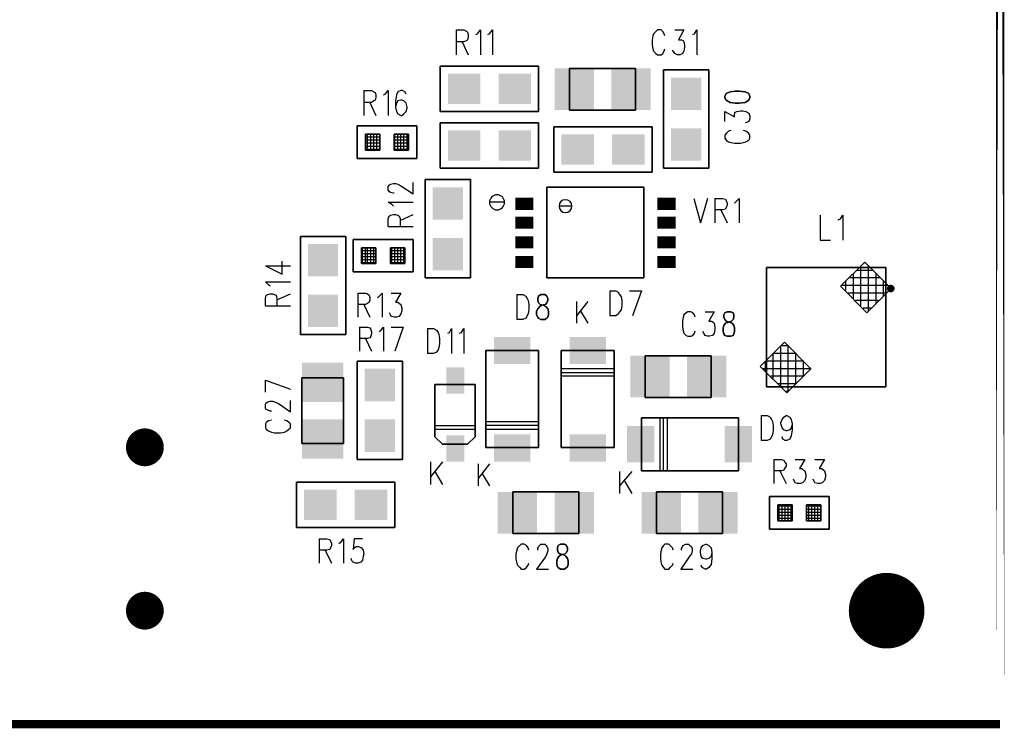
# Model space of a CAD drawing. Extents: x 12 to 27.9, y 10.8 to 21.2.
# Tile 4 of 32: x 21.4 to 22.7, y 14.1 to 15. Entities that reach past the tile are written whole.
import ezdxf

# ---------------------------------------------------------------- set-up
doc = ezdxf.new("R2010")
doc.units = 0
doc.layers.add('ASSYDWGBOT_pho', color=1, linetype='CONTINUOUS')

msp = doc.modelspace()

# ---------------------------------------------------------------- linework, layer by layer
at = {"layer": 'ASSYDWGBOT_pho', "const_width": 0.0111}
for points in [[(22.653, 14.093), (22.653, 18.093)], [(17.753, 14.093), (22.653, 14.093)]]:
    msp.add_lwpolyline(points, close=True, dxfattribs=at)
at = {"layer": 'ASSYDWGBOT_pho'}
for points in [[(21.934, 15.011), (21.934, 14.978)], [(21.934, 15.011), (21.944, 15.011)], [(21.944, 15.011), (21.948, 15.009)], [(21.948, 15.009), (21.949, 15.008)], [(21.949, 15.008), (21.95, 15.005)], [(21.962, 15.006), (21.966, 15.011)], [(21.966, 15.011), (21.966, 14.978)], [(21.978, 15.006), (21.982, 15.011)], [(21.982, 15.011), (21.982, 14.978)], [(22.198, 15.009), (22.195, 15.006)], [(22.2, 15.011), (22.198, 15.009)], [(22.205, 15.011), (22.2, 15.011)], [(22.207, 15.009), (22.205, 15.011)], [(22.209, 15.006), (22.207, 15.009)], [(22.223, 15.011), (22.235, 15.011)], [(22.235, 15.011), (22.228, 14.998)], [(22.249, 15.006), (22.252, 15.011)], [(22.252, 15.011), (22.252, 14.978)], [(21.944, 14.995), (21.934, 14.995)], [(21.942, 14.995), (21.95, 14.978)], [(21.948, 14.997), (21.944, 14.995)], [(21.949, 14.998), (21.948, 14.997)], [(21.95, 15.002), (21.949, 14.998)], [(21.95, 15.005), (21.95, 15.002)], [(21.96, 15.005), (21.962, 15.006)], [(21.976, 15.005), (21.978, 15.006)], [(22.194, 15.003), (22.193, 14.998)], [(22.193, 14.998), (22.193, 14.991)], [(22.195, 15.006), (22.194, 15.003)], [(22.21, 15.003), (22.209, 15.006)], [(22.228, 14.998), (22.232, 14.998)], [(22.232, 14.998), (22.234, 14.997)], [(22.234, 14.997), (22.235, 14.995)], [(22.235, 14.995), (22.236, 14.991)], [(22.247, 15.005), (22.249, 15.006)], [(22.193, 14.991), (22.194, 14.986)], [(22.194, 14.986), (22.195, 14.983)], [(22.195, 14.983), (22.198, 14.98)], [(22.207, 14.98), (22.209, 14.983)], [(22.209, 14.983), (22.21, 14.986)], [(22.222, 14.981), (22.22, 14.984)], [(22.223, 14.98), (22.222, 14.981)], [(22.235, 14.983), (22.233, 14.98)], [(22.236, 14.988), (22.235, 14.983)], [(22.236, 14.991), (22.236, 14.988)], [(22.198, 14.98), (22.2, 14.978)], [(22.2, 14.978), (22.205, 14.978)], [(22.205, 14.978), (22.207, 14.98)], [(22.226, 14.978), (22.223, 14.98)], [(22.23, 14.978), (22.226, 14.978)], [(22.233, 14.98), (22.23, 14.978)], [(22.135, 14.96), (22.12, 14.96)], [(21.812, 14.931), (21.812, 14.898)], [(21.812, 14.931), (21.822, 14.931)], [(21.822, 14.931), (21.825, 14.929)], [(21.825, 14.929), (21.827, 14.928)], [(21.84, 14.926), (21.844, 14.931)], [(21.844, 14.931), (21.844, 14.898)], [(21.857, 14.929), (21.855, 14.925)], [(21.861, 14.931), (21.857, 14.929)], [(21.863, 14.931), (21.861, 14.931)], [(21.866, 14.929), (21.863, 14.931)], [(21.868, 14.926), (21.866, 14.929)], [(21.825, 14.917), (21.822, 14.915)], [(21.827, 14.918), (21.825, 14.917)], [(21.827, 14.928), (21.828, 14.925)], [(21.828, 14.922), (21.827, 14.918)], [(21.828, 14.925), (21.828, 14.922)], [(21.838, 14.925), (21.84, 14.926)], [(21.855, 14.925), (21.854, 14.917)], [(21.854, 14.917), (21.854, 14.909)], [(21.857, 14.917), (21.855, 14.914)], [(21.861, 14.918), (21.857, 14.917)], [(21.862, 14.918), (21.861, 14.918)], [(21.865, 14.917), (21.862, 14.918)], [(21.868, 14.914), (21.865, 14.917)], [(21.822, 14.915), (21.812, 14.915)], [(21.82, 14.915), (21.828, 14.898)], [(21.855, 14.914), (21.854, 14.909)], [(21.854, 14.909), (21.855, 14.903)], [(21.855, 14.903), (21.857, 14.9)], [(21.865, 14.9), (21.868, 14.903)], [(21.869, 14.909), (21.868, 14.914)], [(21.868, 14.903), (21.869, 14.908)], [(21.869, 14.908), (21.869, 14.909)], [(22.135, 14.905), (22.12, 14.905)], [(22.289, 14.89), (22.289, 14.903)], [(22.289, 14.903), (22.302, 14.896)], [(22.303, 14.902), (22.305, 14.903)], [(22.305, 14.903), (22.31, 14.904)], [(22.31, 14.904), (22.313, 14.904)], [(22.313, 14.904), (22.317, 14.903)], [(22.317, 14.903), (22.321, 14.901)], [(21.857, 14.9), (21.861, 14.898)], [(21.861, 14.898), (21.862, 14.898)], [(21.862, 14.898), (21.865, 14.9)], [(22.302, 14.899), (22.303, 14.902)], [(22.302, 14.896), (22.302, 14.899)], [(22.321, 14.89), (22.319, 14.889)], [(22.321, 14.901), (22.322, 14.897)], [(22.322, 14.894), (22.321, 14.89)], [(22.322, 14.897), (22.322, 14.894)], [(22.294, 14.877), (22.291, 14.874)], [(22.297, 14.878), (22.294, 14.877)], [(22.317, 14.877), (22.314, 14.878)], [(22.319, 14.889), (22.316, 14.888)], [(22.321, 14.874), (22.317, 14.877)], [(21.833, 14.873), (21.814, 14.873)], [(21.833, 14.873), (21.814, 14.873)], [(21.833, 14.869), (21.814, 14.869)], [(21.833, 14.869), (21.814, 14.869)], [(21.833, 14.865), (21.814, 14.865)], [(21.833, 14.865), (21.814, 14.865)], [(21.817, 14.852), (21.817, 14.873)], [(21.817, 14.852), (21.817, 14.873)], [(21.821, 14.852), (21.821, 14.873)], [(21.821, 14.852), (21.821, 14.873)], [(21.825, 14.852), (21.825, 14.873)], [(21.825, 14.852), (21.825, 14.873)], [(21.829, 14.852), (21.829, 14.873)], [(21.829, 14.852), (21.829, 14.873)], [(21.833, 14.852), (21.833, 14.873)], [(21.833, 14.852), (21.833, 14.873)], [(21.871, 14.873), (21.852, 14.873)], [(21.871, 14.873), (21.852, 14.873)], [(21.871, 14.869), (21.852, 14.869)], [(21.871, 14.869), (21.852, 14.869)], [(21.871, 14.865), (21.852, 14.865)], [(21.871, 14.865), (21.852, 14.865)], [(21.853, 14.852), (21.853, 14.873)], [(21.853, 14.852), (21.853, 14.873)], [(21.857, 14.852), (21.857, 14.873)], [(21.857, 14.852), (21.857, 14.873)], [(21.861, 14.852), (21.861, 14.873)], [(21.861, 14.852), (21.861, 14.873)], [(21.865, 14.852), (21.865, 14.873)], [(21.865, 14.852), (21.865, 14.873)], [(21.869, 14.852), (21.869, 14.873)], [(21.869, 14.852), (21.869, 14.873)], [(22.291, 14.874), (22.289, 14.872)], [(22.289, 14.872), (22.289, 14.868)], [(22.289, 14.868), (22.291, 14.865)], [(22.291, 14.865), (22.294, 14.863)], [(22.317, 14.863), (22.321, 14.865)], [(22.322, 14.872), (22.321, 14.874)], [(22.321, 14.865), (22.322, 14.868)], [(22.322, 14.868), (22.322, 14.872)], [(21.833, 14.861), (21.814, 14.861)], [(21.833, 14.861), (21.814, 14.861)], [(21.833, 14.857), (21.814, 14.857)], [(21.833, 14.857), (21.814, 14.857)], [(21.833, 14.853), (21.814, 14.853)], [(21.833, 14.853), (21.814, 14.853)], [(21.871, 14.861), (21.852, 14.861)], [(21.871, 14.861), (21.852, 14.861)], [(21.871, 14.857), (21.852, 14.857)], [(21.871, 14.857), (21.852, 14.857)], [(21.871, 14.853), (21.852, 14.853)], [(21.871, 14.853), (21.852, 14.853)], [(22.294, 14.863), (22.297, 14.862)], [(22.297, 14.862), (22.302, 14.861)], [(22.302, 14.861), (22.31, 14.861)], [(22.31, 14.861), (22.314, 14.862)], [(22.314, 14.862), (22.317, 14.863)], [(21.844, 14.804), (21.846, 14.806)], [(21.844, 14.799), (21.844, 14.804)], [(21.846, 14.797), (21.844, 14.799)], [(21.846, 14.806), (21.847, 14.807)], [(21.847, 14.807), (21.851, 14.808)], [(21.851, 14.808), (21.854, 14.808)], [(21.854, 14.808), (21.857, 14.807)], [(21.857, 14.807), (21.861, 14.805)], [(21.861, 14.805), (21.877, 14.794)], [(21.877, 14.794), (21.877, 14.809)], [(21.847, 14.796), (21.846, 14.797)], [(21.851, 14.795), (21.847, 14.796)], [(21.852, 14.795), (21.851, 14.795)], [(22.248, 14.788), (22.257, 14.756)], [(22.266, 14.788), (22.257, 14.756)], [(22.276, 14.788), (22.276, 14.756)], [(22.276, 14.788), (22.286, 14.788)], [(22.286, 14.788), (22.29, 14.787)], [(22.29, 14.787), (22.291, 14.785)], [(22.304, 14.784), (22.308, 14.788)], [(22.308, 14.788), (22.308, 14.756)], [(21.849, 14.78), (21.844, 14.783)], [(21.844, 14.783), (21.877, 14.783)], [(21.851, 14.778), (21.849, 14.78)], [(22.286, 14.773), (22.276, 14.773)], [(22.284, 14.773), (22.292, 14.756)], [(22.29, 14.774), (22.286, 14.773)], [(22.291, 14.776), (22.29, 14.774)], [(22.291, 14.785), (22.292, 14.782)], [(22.292, 14.779), (22.291, 14.776)], [(22.292, 14.782), (22.292, 14.779)], [(22.302, 14.782), (22.304, 14.784)], [(21.844, 14.762), (21.846, 14.765)], [(21.844, 14.751), (21.844, 14.762)], [(21.846, 14.765), (21.847, 14.766)], [(21.847, 14.766), (21.851, 14.767)], [(21.851, 14.767), (21.854, 14.767)], [(21.854, 14.767), (21.857, 14.766)], [(21.857, 14.766), (21.858, 14.765)], [(21.858, 14.765), (21.86, 14.762)], [(21.86, 14.759), (21.877, 14.767)], [(21.86, 14.762), (21.86, 14.751)], [(22.415, 14.766), (22.415, 14.733)], [(22.439, 14.76), (22.442, 14.761)], [(22.442, 14.761), (22.445, 14.766)], [(22.445, 14.766), (22.445, 14.733)], [(21.844, 14.751), (21.877, 14.751)], [(21.828, 14.723), (21.809, 14.723)], [(21.828, 14.723), (21.809, 14.723)], [(21.81, 14.702), (21.81, 14.723)], [(21.81, 14.702), (21.81, 14.723)], [(21.814, 14.702), (21.814, 14.723)], [(21.814, 14.702), (21.814, 14.723)], [(21.817, 14.702), (21.817, 14.723)], [(21.817, 14.702), (21.817, 14.723)], [(21.821, 14.702), (21.821, 14.723)], [(21.821, 14.702), (21.821, 14.723)], [(21.825, 14.702), (21.825, 14.723)], [(21.825, 14.702), (21.825, 14.723)], [(21.866, 14.723), (21.847, 14.723)], [(21.866, 14.723), (21.847, 14.723)], [(21.849, 14.702), (21.849, 14.723)], [(21.849, 14.702), (21.849, 14.723)], [(21.853, 14.702), (21.853, 14.723)], [(21.853, 14.702), (21.853, 14.723)], [(21.857, 14.702), (21.857, 14.723)], [(21.857, 14.702), (21.857, 14.723)], [(21.861, 14.702), (21.861, 14.723)], [(21.861, 14.702), (21.861, 14.723)], [(21.865, 14.702), (21.865, 14.723)], [(21.865, 14.702), (21.865, 14.723)], [(22.415, 14.733), (22.429, 14.733)], [(21.828, 14.719), (21.809, 14.719)], [(21.828, 14.719), (21.809, 14.719)], [(21.828, 14.715), (21.809, 14.715)], [(21.828, 14.715), (21.809, 14.715)], [(21.828, 14.711), (21.809, 14.711)], [(21.828, 14.711), (21.809, 14.711)], [(21.866, 14.719), (21.847, 14.719)], [(21.866, 14.719), (21.847, 14.719)], [(21.866, 14.715), (21.847, 14.715)], [(21.866, 14.715), (21.847, 14.715)], [(21.866, 14.711), (21.847, 14.711)], [(21.866, 14.711), (21.847, 14.711)], [(21.682, 14.699), (21.704, 14.688)], [(21.682, 14.699), (21.715, 14.699)], [(21.704, 14.688), (21.704, 14.705)], [(21.828, 14.707), (21.809, 14.707)], [(21.828, 14.707), (21.809, 14.707)], [(21.828, 14.703), (21.809, 14.703)], [(21.828, 14.703), (21.809, 14.703)], [(21.866, 14.707), (21.847, 14.707)], [(21.866, 14.707), (21.847, 14.707)], [(21.866, 14.703), (21.847, 14.703)], [(21.866, 14.703), (21.847, 14.703)], [(22.344, 14.593), (22.344, 14.697)], [(22.344, 14.697), (22.448, 14.697)], [(22.469, 14.646), (22.469, 14.699)], [(22.475, 14.703), (22.473, 14.703)], [(22.479, 14.639), (22.479, 14.699)], [(22.495, 14.683), (22.453, 14.683)], [(22.459, 14.656), (22.459, 14.689)], [(22.485, 14.693), (22.463, 14.693)], [(22.489, 14.649), (22.489, 14.689)], [(21.686, 14.674), (21.682, 14.678)], [(21.682, 14.678), (21.715, 14.678)], [(21.688, 14.672), (21.686, 14.674)], [(22.505, 14.673), (22.443, 14.673)], [(22.449, 14.666), (22.449, 14.679)], [(22.499, 14.659), (22.499, 14.679)], [(21.682, 14.656), (21.683, 14.66)], [(21.682, 14.646), (21.682, 14.656)], [(21.683, 14.66), (21.685, 14.661)], [(21.685, 14.661), (21.688, 14.662)], [(21.688, 14.662), (21.691, 14.662)], [(21.691, 14.662), (21.694, 14.661)], [(21.694, 14.661), (21.696, 14.66)], [(21.696, 14.66), (21.697, 14.656)], [(21.697, 14.654), (21.715, 14.662)], [(21.697, 14.656), (21.697, 14.646)], [(21.804, 14.663), (21.804, 14.631)], [(21.804, 14.663), (21.814, 14.663)], [(21.814, 14.663), (21.817, 14.662)], [(21.817, 14.662), (21.819, 14.66)], [(21.819, 14.66), (21.82, 14.657)], [(21.82, 14.657), (21.82, 14.654)], [(21.83, 14.657), (21.832, 14.659)], [(21.832, 14.659), (21.836, 14.663)], [(21.836, 14.663), (21.836, 14.631)], [(21.848, 14.663), (21.861, 14.663)], [(21.861, 14.663), (21.854, 14.651)], [(22.014, 14.661), (22.014, 14.628)], [(22.014, 14.661), (22.022, 14.661)], [(22.022, 14.661), (22.026, 14.659)], [(22.026, 14.659), (22.028, 14.656)], [(22.028, 14.656), (22.029, 14.653)], [(22.137, 14.666), (22.137, 14.633)], [(22.137, 14.666), (22.145, 14.666)], [(22.145, 14.666), (22.148, 14.664)], [(22.148, 14.664), (22.15, 14.661)], [(22.15, 14.661), (22.152, 14.658)], [(22.152, 14.658), (22.153, 14.653)], [(22.163, 14.666), (22.179, 14.666)], [(22.179, 14.666), (22.167, 14.633)], [(22.502, 14.663), (22.452, 14.663)], [(21.682, 14.646), (21.715, 14.646)], [(21.814, 14.648), (21.804, 14.648)], [(21.812, 14.648), (21.82, 14.631)], [(21.817, 14.649), (21.814, 14.648)], [(21.819, 14.651), (21.817, 14.649)], [(21.82, 14.654), (21.819, 14.651)], [(21.854, 14.651), (21.857, 14.651)], [(21.857, 14.651), (21.859, 14.649)], [(21.859, 14.649), (21.861, 14.648)], [(21.861, 14.648), (21.862, 14.643)], [(21.862, 14.643), (21.862, 14.64)], [(22.029, 14.653), (22.03, 14.648)], [(22.03, 14.648), (22.03, 14.641)], [(22.093, 14.652), (22.093, 14.623)], [(22.108, 14.652), (22.093, 14.633)], [(22.153, 14.646), (22.152, 14.641)], [(22.153, 14.653), (22.153, 14.646)], [(22.492, 14.653), (22.462, 14.653)], [(22.482, 14.643), (22.472, 14.643)], [(22.502, 14.643), (22.502, 14.539)], [(21.847, 14.634), (21.846, 14.637)], [(21.848, 14.632), (21.847, 14.634)], [(21.852, 14.631), (21.848, 14.632)], [(21.855, 14.631), (21.852, 14.631)], [(21.858, 14.632), (21.855, 14.631)], [(21.861, 14.635), (21.858, 14.632)], [(21.862, 14.64), (21.861, 14.635)], [(22.026, 14.63), (22.022, 14.628)], [(22.028, 14.633), (22.026, 14.63)], [(22.029, 14.636), (22.028, 14.633)], [(22.03, 14.641), (22.029, 14.636)], [(22.098, 14.64), (22.108, 14.623)], [(22.145, 14.633), (22.137, 14.633)], [(22.148, 14.635), (22.145, 14.633)], [(22.15, 14.638), (22.148, 14.635)], [(22.152, 14.641), (22.15, 14.638)], [(22.234, 14.631), (22.233, 14.626)], [(22.235, 14.634), (22.234, 14.631)], [(22.238, 14.637), (22.235, 14.634)], [(22.24, 14.638), (22.238, 14.637)], [(22.244, 14.638), (22.24, 14.638)], [(22.247, 14.637), (22.244, 14.638)], [(22.249, 14.634), (22.247, 14.637)], [(22.25, 14.631), (22.249, 14.634)], [(22.263, 14.638), (22.275, 14.638)], [(22.275, 14.638), (22.268, 14.626)], [(21.806, 14.618), (21.806, 14.586)], [(21.806, 14.618), (21.817, 14.618)], [(21.817, 14.618), (21.82, 14.617)], [(21.82, 14.617), (21.821, 14.615)], [(21.835, 14.614), (21.838, 14.618)], [(21.838, 14.618), (21.838, 14.586)], [(21.848, 14.618), (21.864, 14.618)], [(21.864, 14.618), (21.853, 14.586)], [(22.022, 14.628), (22.014, 14.628)], [(22.233, 14.626), (22.233, 14.618)], [(22.233, 14.618), (22.234, 14.613)], [(22.268, 14.626), (22.272, 14.626)], [(22.272, 14.626), (22.274, 14.624)], [(22.274, 14.624), (22.275, 14.623)], [(22.275, 14.623), (22.276, 14.618)], [(22.276, 14.618), (22.276, 14.615)], [(21.82, 14.604), (21.817, 14.603)], [(21.821, 14.606), (21.82, 14.604)], [(21.821, 14.615), (21.822, 14.612)], [(21.822, 14.609), (21.821, 14.606)], [(21.822, 14.612), (21.822, 14.609)], [(21.832, 14.612), (21.835, 14.614)], [(21.896, 14.616), (21.896, 14.583)], [(21.896, 14.616), (21.904, 14.616)], [(21.904, 14.616), (21.908, 14.614)], [(21.908, 14.614), (21.91, 14.611)], [(21.91, 14.611), (21.911, 14.608)], [(21.911, 14.608), (21.912, 14.603)], [(21.923, 14.61), (21.925, 14.611)], [(21.925, 14.611), (21.928, 14.616)], [(21.928, 14.616), (21.928, 14.583)], [(21.938, 14.61), (21.941, 14.611)], [(21.941, 14.611), (21.944, 14.616)], [(21.944, 14.616), (21.944, 14.583)], [(22.234, 14.613), (22.235, 14.61)], [(22.235, 14.61), (22.238, 14.607)], [(22.238, 14.607), (22.24, 14.606)], [(22.24, 14.606), (22.244, 14.606)], [(22.244, 14.606), (22.247, 14.607)], [(22.247, 14.607), (22.249, 14.61)], [(22.249, 14.61), (22.25, 14.613)], [(22.262, 14.609), (22.26, 14.612)], [(22.263, 14.607), (22.262, 14.609)], [(22.266, 14.606), (22.263, 14.607)], [(22.269, 14.606), (22.266, 14.606)], [(22.273, 14.607), (22.269, 14.606)], [(22.275, 14.61), (22.273, 14.607)], [(22.276, 14.615), (22.275, 14.61)], [(21.817, 14.603), (21.806, 14.603)], [(21.814, 14.603), (21.822, 14.586)], [(21.911, 14.591), (21.91, 14.588)], [(21.912, 14.596), (21.911, 14.591)], [(21.912, 14.603), (21.912, 14.596)], [(22.373, 14.593), (22.363, 14.593)], [(22.363, 14.54), (22.363, 14.592)], [(22.373, 14.533), (22.373, 14.594)], [(21.904, 14.583), (21.896, 14.583)], [(21.908, 14.585), (21.904, 14.583)], [(21.91, 14.588), (21.908, 14.585)], [(21.973, 14.459), (21.973, 14.587)], [(21.973, 14.587), (21.977, 14.587)], [(22.037, 14.587), (22.043, 14.587)], [(22.043, 14.587), (22.043, 14.459)], [(22.073, 14.459), (22.073, 14.587)], [(22.073, 14.587), (22.078, 14.587)], [(22.137, 14.587), (22.143, 14.587)], [(22.143, 14.587), (22.143, 14.459)], [(22.235, 14.58), (22.22, 14.58)], [(22.383, 14.583), (22.353, 14.583)], [(22.353, 14.55), (22.353, 14.582)], [(22.383, 14.543), (22.383, 14.584)], [(22.393, 14.573), (22.343, 14.573)], [(22.343, 14.56), (22.343, 14.572)], [(22.393, 14.553), (22.393, 14.574)], [(22.143, 14.563), (22.073, 14.563)], [(22.073, 14.563), (22.073, 14.558)], [(22.073, 14.558), (22.143, 14.558)], [(22.143, 14.553), (22.073, 14.553)], [(22.143, 14.558), (22.143, 14.553)], [(22.402, 14.563), (22.34, 14.563)], [(22.392, 14.553), (22.35, 14.553)], [(22.403, 14.563), (22.403, 14.564)], [(21.682, 14.548), (21.715, 14.536)], [(21.682, 14.532), (21.682, 14.548)], [(21.906, 14.473), (21.906, 14.542)], [(21.906, 14.542), (21.916, 14.542)], [(21.959, 14.542), (21.949, 14.542)], [(21.959, 14.473), (21.959, 14.542)], [(22.382, 14.543), (22.36, 14.543)], [(22.502, 14.539), (22.398, 14.539)], [(22.372, 14.533), (22.37, 14.533)], [(21.682, 14.516), (21.683, 14.518)], [(21.682, 14.511), (21.682, 14.516)], [(21.683, 14.518), (21.685, 14.519)], [(21.685, 14.519), (21.688, 14.52)], [(21.688, 14.52), (21.691, 14.52)], [(21.691, 14.52), (21.694, 14.519)], [(21.694, 14.519), (21.699, 14.517)], [(21.699, 14.517), (21.715, 14.506)], [(21.715, 14.506), (21.715, 14.521)], [(21.73, 14.501), (21.73, 14.515)], [(21.785, 14.501), (21.785, 14.515)], [(22.235, 14.525), (22.22, 14.525)], [(21.683, 14.509), (21.682, 14.511)], [(21.685, 14.508), (21.683, 14.509)], [(21.688, 14.507), (21.685, 14.508)], [(21.69, 14.507), (21.688, 14.507)], [(22.337, 14.501), (22.337, 14.468)], [(22.337, 14.501), (22.345, 14.501)], [(22.345, 14.501), (22.349, 14.499)], [(22.367, 14.499), (22.37, 14.501)], [(22.37, 14.501), (22.371, 14.501)], [(22.371, 14.501), (22.375, 14.499)], [(21.683, 14.492), (21.682, 14.49)], [(21.682, 14.49), (21.682, 14.485)], [(21.686, 14.494), (21.683, 14.492)], [(21.69, 14.495), (21.686, 14.494)], [(21.71, 14.494), (21.707, 14.495)], [(21.713, 14.492), (21.71, 14.494)], [(21.715, 14.49), (21.713, 14.492)], [(21.715, 14.485), (21.715, 14.49)], [(21.906, 14.488), (21.959, 14.488)], [(21.973, 14.488), (21.973, 14.493)], [(21.973, 14.493), (22.043, 14.493)], [(22.043, 14.488), (21.973, 14.488)], [(22.043, 14.483), (22.043, 14.488)], [(22.179, 14.492), (22.179, 14.498)], [(22.179, 14.498), (22.307, 14.498)], [(22.203, 14.498), (22.203, 14.428)], [(22.208, 14.428), (22.208, 14.498)], [(22.208, 14.498), (22.213, 14.498)], [(22.213, 14.498), (22.213, 14.428)], [(22.307, 14.498), (22.307, 14.493)], [(22.349, 14.499), (22.351, 14.496)], [(22.351, 14.496), (22.352, 14.493)], [(22.352, 14.493), (22.353, 14.488)], [(22.353, 14.488), (22.353, 14.481)], [(22.363, 14.492), (22.365, 14.496)], [(22.363, 14.49), (22.363, 14.492)], [(22.365, 14.485), (22.363, 14.49)], [(22.365, 14.496), (22.367, 14.499)], [(22.375, 14.499), (22.377, 14.496)], [(22.377, 14.496), (22.378, 14.49)], [(22.378, 14.49), (22.377, 14.485)], [(22.378, 14.49), (22.378, 14.482)], [(21.682, 14.485), (21.683, 14.483)], [(21.683, 14.483), (21.686, 14.481)], [(21.686, 14.481), (21.69, 14.479)], [(21.69, 14.479), (21.694, 14.478)], [(21.694, 14.478), (21.702, 14.478)], [(21.702, 14.478), (21.707, 14.479)], [(21.707, 14.479), (21.71, 14.481)], [(21.71, 14.481), (21.713, 14.483)], [(21.713, 14.483), (21.715, 14.485)], [(21.906, 14.483), (21.959, 14.483)], [(21.916, 14.463), (21.906, 14.473)], [(21.949, 14.463), (21.959, 14.473)], [(21.973, 14.483), (22.043, 14.483)], [(22.351, 14.473), (22.349, 14.47)], [(22.352, 14.476), (22.351, 14.473)], [(22.353, 14.481), (22.352, 14.476)], [(22.367, 14.482), (22.365, 14.485)], [(22.366, 14.47), (22.365, 14.473)], [(22.37, 14.481), (22.367, 14.482)], [(22.371, 14.481), (22.37, 14.481)], [(22.375, 14.482), (22.371, 14.481)], [(22.377, 14.485), (22.375, 14.482)], [(22.377, 14.474), (22.375, 14.47)], [(22.378, 14.482), (22.377, 14.474)], [(22.345, 14.468), (22.337, 14.468)], [(22.349, 14.47), (22.345, 14.468)], [(22.369, 14.468), (22.366, 14.47)], [(22.371, 14.468), (22.369, 14.468)], [(22.375, 14.47), (22.371, 14.468)], [(21.978, 14.459), (21.973, 14.459)], [(22.043, 14.459), (22.037, 14.459)], [(22.078, 14.459), (22.073, 14.459)], [(22.143, 14.459), (22.138, 14.459)], [(21.9, 14.44), (21.9, 14.41)], [(21.916, 14.44), (21.9, 14.42)], [(21.963, 14.437), (21.963, 14.408)], [(21.978, 14.437), (21.963, 14.418)], [(22.354, 14.443), (22.354, 14.411)], [(22.354, 14.443), (22.364, 14.443)], [(22.364, 14.443), (22.367, 14.442)], [(22.367, 14.442), (22.368, 14.44)], [(22.368, 14.44), (22.37, 14.437)], [(22.37, 14.434), (22.368, 14.431)], [(22.37, 14.437), (22.37, 14.434)], [(22.382, 14.443), (22.395, 14.443)], [(22.395, 14.443), (22.388, 14.431)], [(22.408, 14.443), (22.421, 14.443)], [(22.421, 14.443), (22.414, 14.431)], [(21.906, 14.427), (21.916, 14.41)], [(21.968, 14.425), (21.978, 14.408)], [(22.15, 14.427), (22.15, 14.398)], [(22.166, 14.427), (22.15, 14.408)], [(22.179, 14.428), (22.179, 14.433)], [(22.307, 14.428), (22.179, 14.428)], [(22.203, 14.428), (22.208, 14.428)], [(22.307, 14.433), (22.307, 14.428)], [(22.364, 14.428), (22.354, 14.428)], [(22.362, 14.428), (22.37, 14.411)], [(22.367, 14.429), (22.364, 14.428)], [(22.368, 14.431), (22.367, 14.429)], [(22.388, 14.431), (22.391, 14.431)], [(22.391, 14.431), (22.393, 14.429)], [(22.393, 14.429), (22.395, 14.428)], [(22.395, 14.428), (22.396, 14.423)], [(22.396, 14.423), (22.396, 14.42)], [(22.414, 14.431), (22.417, 14.431)], [(22.417, 14.431), (22.42, 14.429)], [(22.42, 14.429), (22.421, 14.428)], [(22.421, 14.428), (22.422, 14.423)], [(22.422, 14.423), (22.422, 14.42)], [(22.156, 14.415), (22.166, 14.398)], [(22.381, 14.414), (22.38, 14.417)], [(22.382, 14.412), (22.381, 14.414)], [(22.385, 14.411), (22.382, 14.412)], [(22.389, 14.411), (22.385, 14.411)], [(22.392, 14.412), (22.389, 14.411)], [(22.395, 14.415), (22.392, 14.412)], [(22.396, 14.42), (22.395, 14.415)], [(22.407, 14.414), (22.406, 14.417)], [(22.408, 14.412), (22.407, 14.414)], [(22.412, 14.411), (22.408, 14.412)], [(22.415, 14.411), (22.412, 14.411)], [(22.418, 14.412), (22.415, 14.411)], [(22.421, 14.415), (22.418, 14.412)], [(22.422, 14.42), (22.421, 14.415)], [(22.045, 14.4), (22.06, 14.4)], [(22.235, 14.4), (22.25, 14.4)], [(22.361, 14.362), (22.361, 14.383)], [(22.361, 14.362), (22.361, 14.383)], [(22.365, 14.362), (22.365, 14.383)], [(22.365, 14.362), (22.365, 14.383)], [(22.369, 14.362), (22.369, 14.383)], [(22.369, 14.362), (22.369, 14.383)], [(22.373, 14.362), (22.373, 14.383)], [(22.373, 14.362), (22.373, 14.383)], [(22.377, 14.362), (22.377, 14.383)], [(22.377, 14.362), (22.377, 14.383)], [(22.4, 14.362), (22.4, 14.383)], [(22.4, 14.362), (22.4, 14.383)], [(22.404, 14.362), (22.404, 14.383)], [(22.404, 14.362), (22.404, 14.383)], [(22.408, 14.362), (22.408, 14.383)], [(22.408, 14.362), (22.408, 14.383)], [(22.412, 14.362), (22.412, 14.383)], [(22.412, 14.362), (22.412, 14.383)], [(22.416, 14.362), (22.416, 14.383)], [(22.416, 14.362), (22.416, 14.383)], [(22.378, 14.381), (22.359, 14.381)], [(22.378, 14.381), (22.359, 14.381)], [(22.378, 14.377), (22.359, 14.377)], [(22.378, 14.377), (22.359, 14.377)], [(22.378, 14.373), (22.359, 14.373)], [(22.378, 14.373), (22.359, 14.373)], [(22.378, 14.369), (22.359, 14.369)], [(22.378, 14.369), (22.359, 14.369)], [(22.416, 14.381), (22.397, 14.381)], [(22.416, 14.381), (22.397, 14.381)], [(22.416, 14.377), (22.397, 14.377)], [(22.416, 14.377), (22.397, 14.377)], [(22.416, 14.373), (22.397, 14.373)], [(22.416, 14.373), (22.397, 14.373)], [(22.416, 14.369), (22.397, 14.369)], [(22.416, 14.369), (22.397, 14.369)], [(22.378, 14.365), (22.359, 14.365)], [(22.378, 14.365), (22.359, 14.365)], [(22.416, 14.365), (22.397, 14.365)], [(22.416, 14.365), (22.397, 14.365)], [(22.045, 14.345), (22.06, 14.345)], [(22.235, 14.345), (22.25, 14.345)], [(21.753, 14.338), (21.753, 14.306)], [(21.753, 14.338), (21.763, 14.338)], [(21.763, 14.338), (21.767, 14.337)], [(21.767, 14.337), (21.768, 14.335)], [(21.768, 14.335), (21.769, 14.332)], [(21.769, 14.332), (21.769, 14.329)], [(21.779, 14.332), (21.782, 14.334)], [(21.782, 14.334), (21.785, 14.338)], [(21.785, 14.338), (21.785, 14.306)], [(21.799, 14.338), (21.798, 14.324)], [(21.81, 14.338), (21.799, 14.338)], [(22.02, 14.331), (22.018, 14.329)], [(22.024, 14.331), (22.02, 14.331)], [(22.027, 14.329), (22.024, 14.331)], [(22.044, 14.329), (22.046, 14.331)], [(22.046, 14.331), (22.051, 14.331)], [(22.051, 14.331), (22.053, 14.329)], [(22.21, 14.331), (22.208, 14.329)], [(22.215, 14.331), (22.21, 14.331)], [(22.217, 14.329), (22.215, 14.331)], [(22.234, 14.329), (22.237, 14.331)], [(22.237, 14.331), (22.241, 14.331)], [(22.241, 14.331), (22.243, 14.329)], [(22.26, 14.329), (22.264, 14.331)], [(22.264, 14.331), (22.265, 14.331)], [(22.265, 14.331), (22.268, 14.329)], [(21.763, 14.323), (21.753, 14.323)], [(21.761, 14.323), (21.769, 14.306)], [(21.767, 14.324), (21.763, 14.323)], [(21.768, 14.326), (21.767, 14.324)], [(21.769, 14.329), (21.768, 14.326)], [(21.798, 14.324), (21.799, 14.326)], [(21.799, 14.326), (21.802, 14.328)], [(21.802, 14.328), (21.805, 14.328)], [(21.805, 14.328), (21.809, 14.326)], [(21.809, 14.326), (21.811, 14.323)], [(21.811, 14.323), (21.812, 14.318)], [(21.812, 14.318), (21.811, 14.315)], [(22.014, 14.323), (22.013, 14.318)], [(22.013, 14.318), (22.013, 14.311)], [(22.015, 14.326), (22.014, 14.323)], [(22.018, 14.329), (22.015, 14.326)], [(22.029, 14.326), (22.027, 14.329)], [(22.03, 14.323), (22.029, 14.326)], [(22.042, 14.325), (22.043, 14.328)], [(22.042, 14.323), (22.042, 14.325)], [(22.043, 14.328), (22.044, 14.329)], [(22.054, 14.318), (22.052, 14.314)], [(22.053, 14.329), (22.054, 14.328)], [(22.054, 14.328), (22.055, 14.325)], [(22.055, 14.322), (22.054, 14.318)], [(22.055, 14.325), (22.055, 14.322)], [(22.205, 14.323), (22.204, 14.318)], [(22.204, 14.318), (22.204, 14.311)], [(22.206, 14.326), (22.205, 14.323)], [(22.208, 14.329), (22.206, 14.326)], [(22.22, 14.326), (22.217, 14.329)], [(22.221, 14.323), (22.22, 14.326)], [(22.232, 14.325), (22.233, 14.328)], [(22.232, 14.323), (22.232, 14.325)], [(22.233, 14.328), (22.234, 14.329)], [(22.245, 14.318), (22.242, 14.314)], [(22.243, 14.329), (22.245, 14.328)], [(22.245, 14.328), (22.246, 14.325)], [(22.246, 14.322), (22.245, 14.318)], [(22.246, 14.325), (22.246, 14.322)], [(22.257, 14.322), (22.258, 14.326)], [(22.257, 14.32), (22.257, 14.322)], [(22.258, 14.315), (22.257, 14.32)], [(22.258, 14.326), (22.26, 14.329)], [(22.268, 14.329), (22.271, 14.326)], [(22.271, 14.326), (22.272, 14.32)], [(22.272, 14.32), (22.271, 14.315)], [(22.272, 14.32), (22.272, 14.312)], [(21.796, 14.309), (21.795, 14.312)], [(21.798, 14.307), (21.796, 14.309)], [(21.801, 14.306), (21.798, 14.307)], [(21.804, 14.306), (21.801, 14.306)], [(21.808, 14.307), (21.804, 14.306)], [(21.81, 14.31), (21.808, 14.307)], [(21.811, 14.315), (21.81, 14.31)], [(22.013, 14.311), (22.014, 14.306)], [(22.014, 14.306), (22.015, 14.303)], [(22.029, 14.303), (22.03, 14.306)], [(22.052, 14.314), (22.04, 14.298)], [(22.204, 14.311), (22.205, 14.306)], [(22.205, 14.306), (22.206, 14.303)], [(22.22, 14.303), (22.221, 14.306)], [(22.242, 14.314), (22.231, 14.298)], [(22.26, 14.312), (22.258, 14.315)], [(22.264, 14.311), (22.26, 14.312)], [(22.265, 14.311), (22.264, 14.311)], [(22.268, 14.312), (22.265, 14.311)], [(22.271, 14.315), (22.268, 14.312)], [(22.271, 14.304), (22.268, 14.3)], [(22.272, 14.312), (22.271, 14.304)], [(22.015, 14.303), (22.018, 14.3)], [(22.018, 14.3), (22.02, 14.298)], [(22.02, 14.298), (22.024, 14.298)], [(22.024, 14.298), (22.027, 14.3)], [(22.027, 14.3), (22.029, 14.303)], [(22.04, 14.298), (22.056, 14.298)], [(22.206, 14.303), (22.208, 14.3)], [(22.208, 14.3), (22.21, 14.298)], [(22.21, 14.298), (22.215, 14.298)], [(22.215, 14.298), (22.217, 14.3)], [(22.217, 14.3), (22.22, 14.303)], [(22.231, 14.298), (22.247, 14.298)], [(22.259, 14.3), (22.258, 14.303)], [(22.263, 14.298), (22.259, 14.3)], [(22.265, 14.298), (22.263, 14.298)], [(22.268, 14.3), (22.265, 14.298)]]:
    msp.add_lwpolyline(points, dxfattribs=at)
for points in [[(21.913, 14.963), (22.043, 14.963)], [(21.913, 14.903), (21.913, 14.963)], [(22.043, 14.963), (22.043, 14.903)], [(22.084, 14.905), (22.084, 14.96)], [(22.084, 14.96), (22.171, 14.96)], [(22.171, 14.96), (22.171, 14.905)], [(22.208, 14.828), (22.208, 14.958)], [(22.208, 14.958), (22.268, 14.958)], [(22.268, 14.958), (22.268, 14.828)], [(22.296, 14.929), (22.291, 14.927)], [(22.303, 14.93), (22.296, 14.929)], [(22.308, 14.93), (22.303, 14.93)], [(22.316, 14.929), (22.308, 14.93)], [(22.321, 14.927), (22.316, 14.929)], [(22.291, 14.927), (22.289, 14.923)], [(22.289, 14.923), (22.289, 14.921)], [(22.289, 14.921), (22.291, 14.918)], [(22.291, 14.918), (22.296, 14.915)], [(22.316, 14.915), (22.321, 14.918)], [(22.322, 14.923), (22.321, 14.927)], [(22.321, 14.918), (22.322, 14.921)], [(22.322, 14.921), (22.322, 14.923)], [(22.043, 14.903), (21.913, 14.903)], [(22.171, 14.905), (22.084, 14.905)], [(22.296, 14.915), (22.303, 14.914)], [(22.303, 14.914), (22.308, 14.914)], [(22.308, 14.914), (22.316, 14.915)], [(21.803, 14.841), (21.803, 14.884)], [(21.803, 14.884), (21.882, 14.884)], [(21.882, 14.884), (21.882, 14.841)], [(21.913, 14.828), (21.913, 14.888)], [(21.913, 14.888), (22.043, 14.888)], [(22.043, 14.888), (22.043, 14.828)], [(22.063, 14.823), (22.063, 14.883)], [(22.063, 14.883), (22.193, 14.883)], [(22.193, 14.883), (22.193, 14.823)], [(21.833, 14.873), (21.814, 14.873)], [(21.814, 14.873), (21.814, 14.852)], [(21.833, 14.873), (21.814, 14.873)], [(21.814, 14.873), (21.814, 14.852)], [(21.833, 14.852), (21.833, 14.873)], [(21.833, 14.852), (21.833, 14.873)], [(21.871, 14.873), (21.852, 14.873)], [(21.852, 14.873), (21.852, 14.852)], [(21.871, 14.873), (21.852, 14.873)], [(21.852, 14.873), (21.852, 14.852)], [(21.871, 14.852), (21.871, 14.873)], [(21.871, 14.852), (21.871, 14.873)], [(21.814, 14.852), (21.833, 14.852)], [(21.814, 14.852), (21.833, 14.852)], [(21.852, 14.852), (21.871, 14.852)], [(21.852, 14.852), (21.871, 14.852)], [(21.882, 14.841), (21.803, 14.841)], [(22.043, 14.828), (21.913, 14.828)], [(22.268, 14.828), (22.208, 14.828)], [(21.893, 14.683), (21.893, 14.813)], [(21.893, 14.813), (21.953, 14.813)], [(21.953, 14.813), (21.953, 14.683)], [(22.193, 14.823), (22.063, 14.823)], [(22.054, 14.683), (22.054, 14.803)], [(22.054, 14.803), (22.182, 14.803)], [(22.182, 14.803), (22.182, 14.683)], [(21.728, 14.608), (21.728, 14.738)], [(21.728, 14.738), (21.788, 14.738)], [(21.788, 14.738), (21.788, 14.608)], [(21.798, 14.734), (21.877, 14.734)], [(21.798, 14.691), (21.798, 14.734)], [(21.877, 14.734), (21.877, 14.691)], [(21.828, 14.723), (21.809, 14.723)], [(21.809, 14.723), (21.809, 14.702)], [(21.828, 14.723), (21.809, 14.723)], [(21.809, 14.723), (21.809, 14.702)], [(21.828, 14.702), (21.828, 14.723)], [(21.828, 14.702), (21.828, 14.723)], [(21.866, 14.723), (21.847, 14.723)], [(21.847, 14.723), (21.847, 14.702)], [(21.866, 14.723), (21.847, 14.723)], [(21.847, 14.723), (21.847, 14.702)], [(21.866, 14.702), (21.866, 14.723)], [(21.866, 14.702), (21.866, 14.723)], [(21.809, 14.702), (21.828, 14.702)], [(21.809, 14.702), (21.828, 14.702)], [(21.847, 14.702), (21.866, 14.702)], [(21.847, 14.702), (21.866, 14.702)], [(22.344, 14.539), (22.344, 14.697)], [(22.344, 14.697), (22.502, 14.697)], [(22.442, 14.672), (22.474, 14.704)], [(22.474, 14.704), (22.509, 14.669)], [(22.502, 14.697), (22.502, 14.539)], [(21.877, 14.691), (21.798, 14.691)], [(21.953, 14.683), (21.893, 14.683)], [(22.182, 14.683), (22.054, 14.683)], [(22.477, 14.637), (22.442, 14.672)], [(22.509, 14.669), (22.477, 14.637)], [(22.043, 14.659), (22.042, 14.656)], [(22.042, 14.656), (22.042, 14.653)], [(22.046, 14.661), (22.043, 14.659)], [(22.051, 14.661), (22.046, 14.661)], [(22.054, 14.659), (22.051, 14.661)], [(22.055, 14.656), (22.054, 14.659)], [(22.055, 14.653), (22.055, 14.656)], [(22.042, 14.653), (22.043, 14.65)], [(22.042, 14.642), (22.044, 14.645)], [(22.043, 14.65), (22.045, 14.648)], [(22.044, 14.645), (22.047, 14.647)], [(22.045, 14.648), (22.049, 14.647)], [(22.047, 14.647), (22.052, 14.648)], [(22.049, 14.647), (22.053, 14.645)], [(22.052, 14.648), (22.054, 14.65)], [(22.053, 14.645), (22.055, 14.642)], [(22.054, 14.65), (22.055, 14.653)], [(22.04, 14.639), (22.042, 14.642)], [(22.04, 14.634), (22.04, 14.639)], [(22.042, 14.631), (22.04, 14.634)], [(22.043, 14.63), (22.042, 14.631)], [(22.046, 14.628), (22.043, 14.63)], [(22.054, 14.63), (22.051, 14.628)], [(22.055, 14.631), (22.054, 14.63)], [(22.055, 14.642), (22.056, 14.639)], [(22.056, 14.634), (22.055, 14.631)], [(22.056, 14.639), (22.056, 14.634)], [(22.289, 14.637), (22.288, 14.634)], [(22.288, 14.634), (22.288, 14.631)], [(22.288, 14.631), (22.289, 14.628)], [(22.292, 14.638), (22.289, 14.637)], [(22.297, 14.638), (22.292, 14.638)], [(22.3, 14.637), (22.297, 14.638)], [(22.301, 14.634), (22.3, 14.637)], [(22.3, 14.628), (22.301, 14.631)], [(22.301, 14.631), (22.301, 14.634)], [(22.051, 14.628), (22.046, 14.628)], [(22.287, 14.617), (22.288, 14.62)], [(22.287, 14.612), (22.287, 14.617)], [(22.288, 14.62), (22.29, 14.623)], [(22.289, 14.628), (22.291, 14.626)], [(22.29, 14.623), (22.293, 14.624)], [(22.291, 14.626), (22.296, 14.624)], [(22.293, 14.624), (22.298, 14.626)], [(22.296, 14.624), (22.299, 14.623)], [(22.298, 14.626), (22.3, 14.628)], [(22.299, 14.623), (22.301, 14.62)], [(22.301, 14.62), (22.302, 14.617)], [(22.302, 14.617), (22.302, 14.612)], [(21.788, 14.608), (21.728, 14.608)], [(22.288, 14.609), (22.287, 14.612)], [(22.289, 14.607), (22.288, 14.609)], [(22.292, 14.606), (22.289, 14.607)], [(22.297, 14.606), (22.292, 14.606)], [(22.3, 14.607), (22.297, 14.606)], [(22.301, 14.609), (22.3, 14.607)], [(22.302, 14.612), (22.301, 14.609)], [(22.336, 14.566), (22.368, 14.598)], [(22.368, 14.598), (22.403, 14.563)], [(21.973, 14.459), (21.973, 14.587)], [(21.973, 14.587), (22.043, 14.587)], [(22.043, 14.587), (22.043, 14.459)], [(22.073, 14.459), (22.073, 14.587)], [(22.073, 14.587), (22.143, 14.587)], [(22.143, 14.587), (22.143, 14.459)], [(22.184, 14.525), (22.184, 14.58)], [(22.184, 14.58), (22.271, 14.58)], [(22.271, 14.58), (22.271, 14.525)], [(21.803, 14.443), (21.803, 14.573)], [(21.803, 14.573), (21.863, 14.573)], [(21.863, 14.573), (21.863, 14.443)], [(22.371, 14.531), (22.336, 14.566)], [(22.403, 14.563), (22.371, 14.531)], [(21.73, 14.464), (21.73, 14.551)], [(21.73, 14.551), (21.785, 14.551)], [(21.785, 14.551), (21.785, 14.464)], [(21.906, 14.473), (21.906, 14.542)], [(21.906, 14.542), (21.959, 14.542)], [(21.959, 14.542), (21.959, 14.473)], [(22.502, 14.539), (22.344, 14.539)], [(22.271, 14.525), (22.184, 14.525)], [(22.179, 14.498), (22.307, 14.498)], [(22.179, 14.428), (22.179, 14.498)], [(22.307, 14.498), (22.307, 14.428)], [(21.916, 14.463), (21.906, 14.473)], [(21.959, 14.473), (21.949, 14.463)], [(21.785, 14.464), (21.73, 14.464)], [(21.949, 14.463), (21.916, 14.463)], [(22.043, 14.459), (21.973, 14.459)], [(22.143, 14.459), (22.073, 14.459)], [(21.863, 14.443), (21.803, 14.443)], [(22.307, 14.428), (22.179, 14.428)], [(21.723, 14.353), (21.723, 14.413)], [(21.723, 14.413), (21.853, 14.413)], [(21.853, 14.413), (21.853, 14.353)], [(22.009, 14.4), (22.096, 14.4)], [(22.009, 14.345), (22.009, 14.4)], [(22.096, 14.4), (22.096, 14.345)], [(22.199, 14.4), (22.286, 14.4)], [(22.199, 14.345), (22.199, 14.4)], [(22.286, 14.4), (22.286, 14.345)], [(22.348, 14.351), (22.348, 14.394)], [(22.348, 14.394), (22.427, 14.394)], [(22.378, 14.383), (22.359, 14.383)], [(22.359, 14.383), (22.359, 14.362)], [(22.378, 14.383), (22.359, 14.383)], [(22.359, 14.383), (22.359, 14.362)], [(22.378, 14.362), (22.378, 14.383)], [(22.378, 14.362), (22.378, 14.383)], [(22.416, 14.383), (22.397, 14.383)], [(22.397, 14.383), (22.397, 14.362)], [(22.416, 14.383), (22.397, 14.383)], [(22.397, 14.383), (22.397, 14.362)], [(22.416, 14.362), (22.416, 14.383)], [(22.416, 14.362), (22.416, 14.383)], [(22.427, 14.394), (22.427, 14.351)], [(22.359, 14.362), (22.378, 14.362)], [(22.359, 14.362), (22.378, 14.362)], [(22.397, 14.362), (22.416, 14.362)], [(22.397, 14.362), (22.416, 14.362)], [(21.853, 14.353), (21.723, 14.353)], [(22.096, 14.345), (22.009, 14.345)], [(22.286, 14.345), (22.199, 14.345)], [(22.427, 14.351), (22.348, 14.351)], [(22.072, 14.331), (22.069, 14.329)], [(22.077, 14.331), (22.072, 14.331)], [(22.08, 14.329), (22.077, 14.331)], [(22.069, 14.329), (22.068, 14.326)], [(22.068, 14.326), (22.068, 14.323)], [(22.068, 14.323), (22.069, 14.32)], [(22.069, 14.32), (22.071, 14.318)], [(22.07, 14.315), (22.073, 14.317)], [(22.071, 14.318), (22.076, 14.317)], [(22.073, 14.317), (22.078, 14.318)], [(22.076, 14.317), (22.079, 14.315)], [(22.078, 14.318), (22.08, 14.32)], [(22.081, 14.326), (22.08, 14.329)], [(22.08, 14.32), (22.081, 14.323)], [(22.081, 14.323), (22.081, 14.326)], [(22.067, 14.309), (22.068, 14.312)], [(22.067, 14.304), (22.067, 14.309)], [(22.068, 14.301), (22.067, 14.304)], [(22.068, 14.312), (22.07, 14.315)], [(22.079, 14.315), (22.081, 14.312)], [(22.081, 14.312), (22.082, 14.309)], [(22.082, 14.304), (22.081, 14.301)], [(22.082, 14.309), (22.082, 14.304)], [(22.069, 14.3), (22.068, 14.301)], [(22.072, 14.298), (22.069, 14.3)], [(22.077, 14.298), (22.072, 14.298)], [(22.08, 14.3), (22.077, 14.298)], [(22.081, 14.301), (22.08, 14.3)]]:
    msp.add_lwpolyline(points, close=True, dxfattribs=at)
for points in [[(21.998, 14.783, 1), (21.978, 14.783, 1)], [(22.087, 14.778, 1), (22.07, 14.778, 1)], [(21.978, 14.783, 1), (21.998, 14.783)], [(22.07, 14.778, 1), (22.087, 14.778)]]:
    msp.add_lwpolyline(points, format="xyb", close=True, dxfattribs=at)
at = {"layer": 'ASSYDWGBOT_pho', "const_width": 0.016}
for points in [[(22.012, 14.781), (22.036, 14.781)], [(22.2, 14.781), (22.224, 14.781)], [(22.012, 14.756), (22.036, 14.756)], [(22.2, 14.756), (22.224, 14.756)], [(22.012, 14.73), (22.036, 14.73)], [(22.2, 14.73), (22.224, 14.73)], [(22.012, 14.704), (22.036, 14.704)], [(22.2, 14.704), (22.224, 14.704)]]:
    msp.add_lwpolyline(points, dxfattribs=at)
at = {"layer": 'ASSYDWGBOT_pho'}
for points, const_width in [([(22.506, 14.669, 1), (22.511, 14.669, 1), (22.506, 14.669)], 0.005), ([(21.51, 14.459, 1), (21.535, 14.459, 1), (21.51, 14.459)], 0.025), ([(22.478, 14.243, 1), (22.528, 14.243, 1), (22.478, 14.243)], 0.05), ([(21.51, 14.243, 1), (21.535, 14.243, 1), (21.51, 14.243)], 0.025)]:
    msp.add_lwpolyline(points, format="xyb", dxfattribs=dict(at, const_width=const_width))
for points in [[(22.116, 14.905), (22.116, 14.96), (22.064, 14.905), (22.064, 14.96)], [(22.191, 14.905), (22.191, 14.96), (22.139, 14.905), (22.139, 14.96)], [(21.966, 14.913), (21.966, 14.953), (21.923, 14.913), (21.923, 14.953)], [(22.033, 14.913), (22.033, 14.953), (21.99, 14.913), (21.99, 14.953)], [(22.258, 14.905), (22.258, 14.948), (22.218, 14.905), (22.218, 14.948)], [(21.966, 14.838), (21.966, 14.878), (21.923, 14.838), (21.923, 14.878)], [(22.033, 14.838), (22.033, 14.878), (21.99, 14.838), (21.99, 14.878)], [(22.258, 14.838), (22.258, 14.881), (22.218, 14.838), (22.218, 14.881)], [(22.116, 14.833), (22.116, 14.873), (22.073, 14.833), (22.073, 14.873)], [(22.183, 14.833), (22.183, 14.873), (22.14, 14.833), (22.14, 14.873)], [(21.943, 14.76), (21.943, 14.803), (21.903, 14.76), (21.903, 14.803)], [(21.943, 14.693), (21.943, 14.736), (21.903, 14.693), (21.903, 14.736)], [(21.778, 14.685), (21.778, 14.728), (21.738, 14.685), (21.738, 14.728)], [(21.778, 14.618), (21.778, 14.661), (21.738, 14.618), (21.738, 14.661)], [(22.032, 14.569), (22.032, 14.605), (21.984, 14.569), (21.984, 14.605)], [(22.132, 14.569), (22.132, 14.605), (22.084, 14.569), (22.084, 14.605)], [(22.216, 14.525), (22.216, 14.58), (22.164, 14.525), (22.164, 14.58)], [(22.291, 14.525), (22.291, 14.58), (22.239, 14.525), (22.239, 14.58)], [(21.785, 14.519), (21.785, 14.571), (21.73, 14.519), (21.73, 14.571)], [(21.945, 14.53), (21.945, 14.565), (21.921, 14.53), (21.921, 14.565)], [(21.853, 14.52), (21.853, 14.563), (21.813, 14.52), (21.813, 14.563)], [(21.785, 14.444), (21.785, 14.496), (21.73, 14.444), (21.73, 14.496)], [(21.853, 14.453), (21.853, 14.496), (21.813, 14.453), (21.813, 14.496)], [(22.196, 14.439), (22.196, 14.487), (22.16, 14.439), (22.16, 14.487)], [(22.325, 14.439), (22.325, 14.487), (22.289, 14.439), (22.289, 14.487)], [(21.945, 14.44), (21.945, 14.475), (21.921, 14.44), (21.921, 14.475)], [(22.032, 14.44), (22.032, 14.476), (21.984, 14.44), (21.984, 14.476)], [(22.132, 14.44), (22.132, 14.476), (22.084, 14.44), (22.084, 14.476)], [(21.776, 14.363), (21.776, 14.403), (21.733, 14.363), (21.733, 14.403)], [(21.843, 14.363), (21.843, 14.403), (21.8, 14.363), (21.8, 14.403)], [(22.041, 14.345), (22.041, 14.4), (21.989, 14.345), (21.989, 14.4)], [(22.116, 14.345), (22.116, 14.4), (22.064, 14.345), (22.064, 14.4)], [(22.231, 14.345), (22.231, 14.4), (22.179, 14.345), (22.179, 14.4)], [(22.306, 14.345), (22.306, 14.4), (22.254, 14.345), (22.254, 14.4)]]:
    msp.add_solid(points, dxfattribs=at)

doc.saveas('drawing.dxf')
